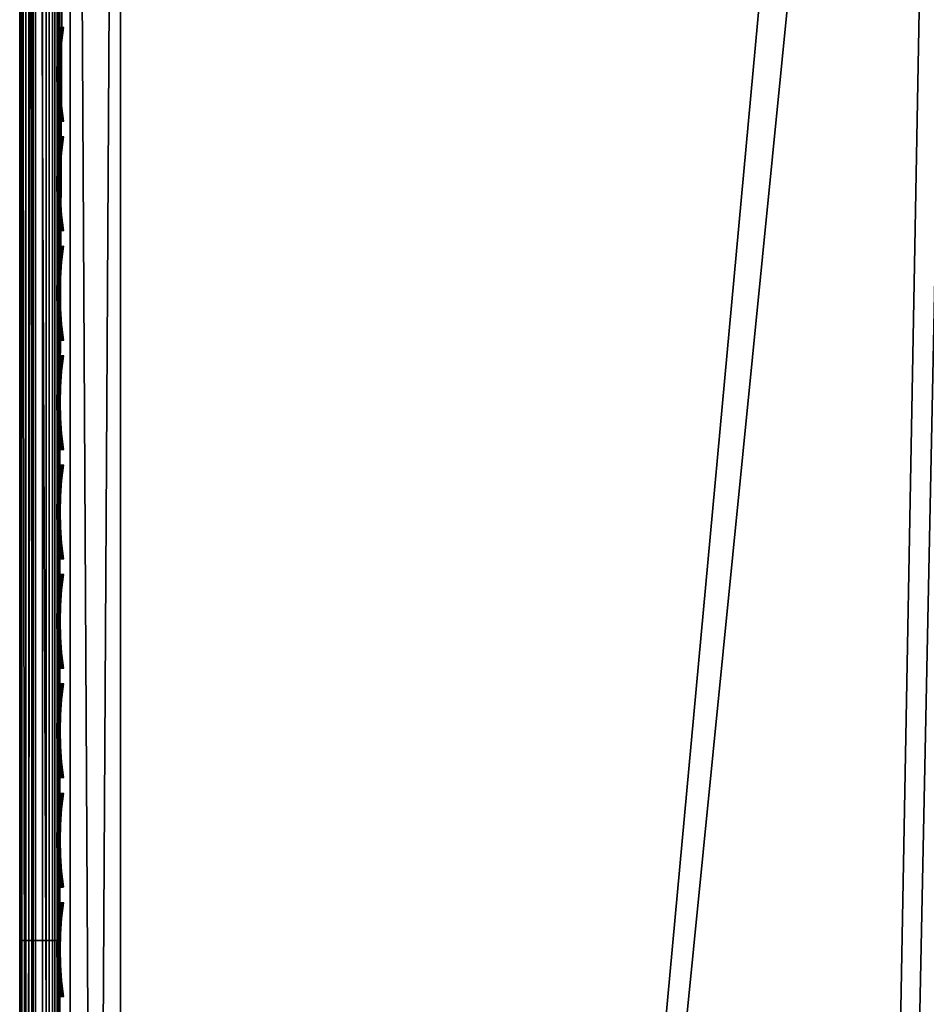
# Model space of a CAD drawing. Header units: inches. Extents: x 0 to 54.6, y -45.5 to 0.
# Tile 49 of 256: x 0 to 2.3, y -12.8 to -10.3. Entities that reach past the tile are written whole.
import ezdxf

# ---------------------------------------------------------------- set-up
doc = ezdxf.new("R2010")
doc.units = ezdxf.units.IN
doc.header["$LTSCALE"] = 0.03937
doc.header["$MEASUREMENT"] = 0
for name, color, linetype in [('A-FURN-3-ST', 151, 'Continuous'), ('A-FURN-3-ST-SEAM', 250, 'Continuous'), ('A-FURN-3-STITCH', 15, 'Continuous')]:
    doc.layers.add(name, color=color, linetype=linetype)

msp = doc.modelspace()

# ---------------------------------------------------------------- meshes
at = {"layer": 'A-FURN-3-ST'}
mesh = msp.add_polyface(dxfattribs=at)
corners = [(4.5144, -5.6273, 18), (6.4482, -5.5259, 17.9625), (4.3861, -5.3319, 17.9625), (2.3838, -5.4994, 18), (2.3183, -5.2118, 17.9625), (0.2502, -5.236, 17.9789), (0.25, -5.4505, 18), (6.4842, -5.2127, 5), (3.5781, -27.6808, 5), (1.9161, -27.5518, 5), (4.4109, -5.0175, 5), (2.3319, -4.8968, 5), (0.25, -27.5009, 5), (0.25, -4.8505, 5), (0, -27.5009, 5.25), (0, -4.8505, 5.25), (0.0335, -27.5009, 5.125), (0.0335, -4.8505, 5.125), (0.125, -27.5009, 5.0335), (0.125, -4.8505, 5.0335), (0.0731, -27.1011, 17.9069), (0.125, -26.9009, 17.9665), (0.0335, -26.9009, 17.875), (0.0063, -27.0775, 17.7881), (0, -26.9009, 17.75), (0.25, -26.9009, 18), (0.125, -5.4505, 17.9665), (0.0335, -5.4505, 17.875), (0, -5.4505, 17.75), (0, -5.2847, 17.7337), (0.0063, -5.2739, 17.7881), (0.0733, -5.2502, 17.9071), (0.1041, -5.2451, 17.9327), (0.1734, -5.2383, 17.9671), (3.6351, -27.0835, 18), (6.6387, -5.8342, 18), (1.9447, -26.9524, 18), (0, -27.7509, 16.9), (0, -4.6005, 16.9), (0, -27.7509, 5.5), (0, -4.6005, 5.5), (0, -5.1253, 17.6852)]
mesh.append_faces([[corners[k] for k in face] for face in [(0, 1, 2), (0, 2, 3), (3, 2, 4), (3, 4, 5), (5, 6, 3), (7, 8, 9), (7, 9, 10), (10, 9, 11), (11, 9, 12), (11, 12, 13), (14, 15, 16), (16, 15, 17), (16, 17, 18), (18, 17, 19), (18, 19, 12), (12, 19, 13), (20, 21, 22), (23, 22, 24), (25, 6, 21), (21, 6, 26), (21, 26, 22), (22, 26, 27), (22, 27, 24), (24, 27, 28), (29, 28, 30), (30, 28, 27), (30, 27, 31), (31, 27, 26), (31, 26, 32), (32, 26, 33), (5, 33, 6), (6, 33, 26), (34, 35, 36), (36, 35, 0), (36, 0, 3), (6, 25, 3), (3, 25, 36), (37, 38, 39), (39, 38, 40), (39, 40, 14), (14, 40, 15), (38, 37, 24), (24, 28, 38), (41, 28, 29)]])
at = {"layer": 'A-FURN-3-ST-SEAM'}
mesh = msp.add_polyface(dxfattribs=at)
corners = [(0.0567, -5.4592, 17.8505), (0.039, -5.4592, 17.8515), (0.039, -5.2858, 17.8354), (0.0567, -5.2859, 17.8344), (0.039, -5.109, 17.7847), (0.0567, -5.1094, 17.7838), (0.039, -4.9388, 17.6962), (0.0567, -4.9393, 17.6954), (0.0003, -4.9098, 17.7406), (0.0019, -4.9195, 17.7258), (0.0019, -5.096, 17.8176), (0.0003, -5.0895, 17.834), (0.0019, -5.2793, 17.8701), (0.0003, -5.2761, 17.8875), (0.0019, -5.4592, 17.8868), (0.0003, -5.4592, 17.9045), (0.0228, -5.4592, 17.8588), (0.0228, -5.2844, 17.8426), (0.0228, -5.1063, 17.7915), (0.0228, -4.9348, 17.7024), (0.0929, -5.4592, 17.9255), (0.1, -12.6094, 17.9), (0.1, -5.4592, 17.9), (0.0929, -5.2723, 17.9082), (0.1, -5.2771, 17.8831), (0.0929, -5.0818, 17.8536), (0.1, -5.0912, 17.8298), (0.0929, -4.8983, 17.7582), (0.0812, -4.8909, 17.7695), (0.0812, -5.0768, 17.8661), (0.0812, -5.2698, 17.9214), (0.0812, -5.4592, 17.939), (0.0812, -12.6094, 17.939), (0.0929, -12.6094, 17.9255), (0.0655, -4.8865, 17.7763), (0.0655, -5.0738, 17.8737), (0.0655, -5.2683, 17.9294), (0.0655, -5.4592, 17.9472), (0.0655, -12.6094, 17.9472), (0.0051, -4.9004, 17.755), (0.0051, -5.0832, 17.85), (0.0051, -5.273, 17.9044), (0.0051, -5.4592, 17.9217), (0.0003, -12.6094, 17.9045), (0.0051, -12.6094, 17.9217), (0.0872, -4.93, 17.7097), (0.0965, -4.9217, 17.7223), (0.0965, -5.0976, 17.8137), (0.0872, -5.1031, 17.7996), (0.0965, -5.2801, 17.866), (0.0872, -5.2828, 17.8512), (0.0965, -5.4592, 17.8826), (0.0872, -5.4592, 17.8675), (0.0965, -12.6094, 17.8826), (0.0872, -12.6094, 17.8675), (0.1, -4.9123, 17.7369), (0.0304, -12.6094, 17.9459), (0.0304, -5.4592, 17.9459), (0.0304, -5.2686, 17.9282), (0.0304, -5.0743, 17.8725), (0.0155, -12.6094, 17.9362), (0.0155, -5.4592, 17.9362), (0.0155, -5.2703, 17.9187), (0.0155, -5.0779, 17.8635), (0.0304, -4.8872, 17.7752), (0.0155, -4.8925, 17.7671), (0.0228, -12.6094, 17.8588), (0.0019, -12.6094, 17.8868), (0.0734, -12.6094, 17.8563), (0.0567, -12.6094, 17.8505), (0.0734, -5.4592, 17.8563), (0.0734, -5.2849, 17.8401), (0.0734, -5.1073, 17.7891), (0.0734, -4.9362, 17.7002)]
mesh.append_faces([[corners[k] for k in face] for face in [(0, 1, 2, 3), (3, 2, 4, 5), (5, 4, 6, 7), (8, 9, 10, 11), (11, 10, 12, 13), (13, 12, 14, 15), (1, 16, 17, 2), (2, 17, 18, 4), (4, 18, 19, 6), (20, 21, 22), (20, 22, 23), (23, 22, 24), (23, 24, 25), (25, 24, 26), (25, 26, 27), (27, 28, 29, 25), (25, 29, 30, 23), (23, 30, 31, 20), (20, 31, 32, 33), (28, 34, 35, 29), (29, 35, 36, 30), (30, 36, 37, 31), (31, 37, 38, 32), (39, 8, 11, 40), (40, 11, 13, 41), (41, 13, 15, 42), (42, 15, 43, 44), (45, 46, 47, 48), (48, 47, 49, 50), (50, 49, 51, 52), (52, 51, 53, 54), (47, 55, 26), (47, 26, 49), (49, 26, 24), (49, 24, 51), (51, 24, 22), (51, 22, 53), (56, 38, 37, 57), (57, 37, 36, 58), (58, 36, 35, 59), (60, 56, 57, 61), (61, 57, 58, 62), (62, 58, 59, 63), (63, 59, 64, 65), (44, 60, 61, 42), (42, 61, 62, 41), (41, 62, 63, 40), (40, 63, 65, 39), (66, 67, 14, 16), (16, 14, 12, 17), (17, 12, 10, 18), (18, 10, 9, 19), (68, 69, 0, 70), (70, 0, 3, 71), (71, 3, 5, 72), (72, 5, 7, 73), (54, 68, 70, 52), (52, 70, 71, 50), (50, 71, 72, 48), (48, 72, 73, 45)]])
mesh = msp.add_polyface(dxfattribs=at)
corners = [(0.0567, -27.0937, 17.8324), (0.039, -27.0939, 17.8334), (0.039, -26.91, 17.8515), (0.0567, -26.91, 17.8505), (0.039, -19.7597, 17.8515), (0.0567, -19.7597, 17.8505), (0.039, -12.6094, 17.8515), (0.0567, -12.6094, 17.8505), (0.039, -5.4592, 17.8515), (0.0567, -5.4592, 17.8505), (0.0003, -5.4592, 17.9045), (0.0019, -5.4592, 17.8868), (0.0019, -12.6094, 17.8868), (0.0003, -12.6094, 17.9045), (0.0019, -19.7597, 17.8868), (0.0003, -19.7597, 17.9045), (0.0019, -26.91, 17.8868), (0.0003, -26.91, 17.9045), (0.0019, -27.1007, 17.868), (0.0003, -27.1041, 17.8854), (0.0228, -27.0953, 17.8406), (0.0228, -26.91, 17.8588), (0.0228, -19.7597, 17.8588), (0.0228, -12.6094, 17.8588), (0.0228, -5.4592, 17.8588), (0.1, -26.91, 17.9), (0.0929, -26.91, 17.9255), (0.1, -27.0951, 17.8825), (0.0929, -27.1082, 17.906), (0.1, -27.1032, 17.881), (0.0929, -19.7597, 17.9255), (0.1, -19.7597, 17.9), (0.0929, -12.6094, 17.9255), (0.1, -12.6094, 17.9), (0.0929, -5.4592, 17.9255), (0.0812, -12.6094, 17.939), (0.0812, -19.7597, 17.939), (0.0812, -26.91, 17.939), (0.0812, -27.1108, 17.9192), (0.0655, -12.6094, 17.9472), (0.0655, -19.7597, 17.9472), (0.0655, -26.91, 17.9472), (0.0655, -27.1123, 17.9272), (0.0051, -12.6094, 17.9217), (0.0051, -19.7597, 17.9217), (0.0051, -26.91, 17.9217), (0.0051, -27.1074, 17.9022), (0.0872, -12.6094, 17.8675), (0.0965, -12.6094, 17.8826), (0.0965, -19.7597, 17.8826), (0.0872, -19.7597, 17.8675), (0.0965, -26.91, 17.8826), (0.0872, -26.91, 17.8675), (0.0965, -27.0999, 17.8639), (0.0872, -27.097, 17.8491), (0.1, -5.4592, 17.9), (0.1, -27.2772, 17.8301), (0.0304, -27.1121, 17.9259), (0.0304, -26.91, 17.9459), (0.0304, -19.7597, 17.9459), (0.0304, -12.6094, 17.9459), (0.0155, -27.1102, 17.9164), (0.0155, -26.91, 17.9362), (0.0155, -19.7597, 17.9362), (0.0155, -12.6094, 17.9362), (0.0734, -27.0948, 17.8381), (0.0734, -26.91, 17.8563), (0.0734, -19.7597, 17.8563), (0.0734, -12.6094, 17.8563)]
mesh.append_faces([[corners[k] for k in face] for face in [(0, 1, 2, 3), (3, 2, 4, 5), (5, 4, 6, 7), (7, 6, 8, 9), (10, 11, 12, 13), (13, 12, 14, 15), (15, 14, 16, 17), (17, 16, 18, 19), (1, 20, 21, 2), (2, 21, 22, 4), (4, 22, 23, 6), (6, 23, 24, 8), (25, 26, 27), (27, 26, 28), (27, 28, 29), (26, 25, 30), (30, 25, 31), (30, 31, 32), (32, 31, 33), (32, 33, 34), (32, 35, 36, 30), (30, 36, 37, 26), (26, 37, 38, 28), (35, 39, 40, 36), (36, 40, 41, 37), (37, 41, 42, 38), (43, 13, 15, 44), (44, 15, 17, 45), (45, 17, 19, 46), (47, 48, 49, 50), (50, 49, 51, 52), (52, 51, 53, 54), (48, 55, 33), (48, 33, 49), (49, 33, 31), (49, 31, 51), (51, 31, 25), (51, 25, 27), (51, 27, 53), (53, 27, 29), (53, 29, 56), (57, 42, 41, 58), (58, 41, 40, 59), (59, 40, 39, 60), (61, 57, 58, 62), (62, 58, 59, 63), (63, 59, 60, 64), (46, 61, 62, 45), (45, 62, 63, 44), (44, 63, 64, 43), (20, 18, 16, 21), (21, 16, 14, 22), (22, 14, 12, 23), (65, 0, 3, 66), (66, 3, 5, 67), (67, 5, 7, 68), (54, 65, 66, 52), (52, 66, 67, 50), (50, 67, 68, 47)]])
at = {"layer": 'A-FURN-3-STITCH'}
mesh = msp.add_polymesh((7, 4), dxfattribs=at)
for k, corner in enumerate([(0.1007, -10.5761, 17.9499), (0.1028, -10.5761, 17.9514), (0.1071, -10.5761, 17.9543), (0.1093, -10.576, 17.9558), (0.0964, -10.5377, 17.9556), (0.096, -10.5376, 17.9608), (0.1003, -10.5376, 17.9637), (0.105, -10.5376, 17.9615), (0.0938, -10.4988, 17.9588), (0.0934, -10.4987, 17.964), (0.0977, -10.4987, 17.9669), (0.1024, -10.4987, 17.9646), (0.0929, -10.4597, 17.9594), (0.0926, -10.4596, 17.9646), (0.0969, -10.4596, 17.9675), (0.1016, -10.4596, 17.9652), (0.0938, -10.4207, 17.9575), (0.0934, -10.4206, 17.9627), (0.0977, -10.4205, 17.9656), (0.1024, -10.4206, 17.9633), (0.0964, -10.3819, 17.953), (0.096, -10.3818, 17.9582), (0.1003, -10.3818, 17.9611), (0.105, -10.3818, 17.9589), (0.1007, -10.3437, 17.9461), (0.1028, -10.3436, 17.9476), (0.1071, -10.3436, 17.9505), (0.1093, -10.3436, 17.9519)]):
    mesh.set_mesh_vertex(divmod(k, 4), corner)
mesh = msp.add_polymesh((7, 4), dxfattribs=at)
for k, corner in enumerate([(0.1007, -10.8477, 17.9499), (0.1028, -10.8476, 17.9514), (0.1071, -10.8476, 17.9543), (0.1093, -10.8476, 17.9558), (0.0964, -10.8092, 17.9556), (0.096, -10.8091, 17.9608), (0.1003, -10.8091, 17.9637), (0.105, -10.8091, 17.9615), (0.0938, -10.7703, 17.9588), (0.0934, -10.7702, 17.964), (0.0977, -10.7702, 17.9669), (0.1024, -10.7702, 17.9646), (0.0929, -10.7312, 17.9594), (0.0926, -10.7312, 17.9646), (0.0969, -10.7311, 17.9675), (0.1016, -10.7311, 17.9652), (0.0938, -10.6922, 17.9575), (0.0934, -10.6921, 17.9627), (0.0977, -10.6921, 17.9656), (0.1024, -10.6921, 17.9633), (0.0964, -10.6534, 17.953), (0.096, -10.6533, 17.9582), (0.1003, -10.6533, 17.9611), (0.105, -10.6533, 17.9589), (0.1007, -10.6152, 17.9461), (0.1028, -10.6152, 17.9476), (0.1071, -10.6151, 17.9505), (0.1093, -10.6151, 17.9519)]):
    mesh.set_mesh_vertex(divmod(k, 4), corner)
mesh = msp.add_polymesh((7, 4), dxfattribs=at)
for k, corner in enumerate([(0.1007, -11.1192, 17.9499), (0.1028, -11.1192, 17.9514), (0.1071, -11.1191, 17.9543), (0.1093, -11.1191, 17.9558), (0.0964, -11.0807, 17.9556), (0.096, -11.0807, 17.9608), (0.1003, -11.0806, 17.9637), (0.105, -11.0807, 17.9615), (0.0938, -11.0419, 17.9588), (0.0934, -11.0418, 17.964), (0.0977, -11.0417, 17.9669), (0.1024, -11.0418, 17.9646), (0.0929, -11.0028, 17.9594), (0.0926, -11.0027, 17.9646), (0.0969, -11.0026, 17.9675), (0.1016, -11.0027, 17.9652), (0.0938, -10.9637, 17.9575), (0.0934, -10.9636, 17.9627), (0.0977, -10.9636, 17.9656), (0.1024, -10.9636, 17.9633), (0.0964, -10.925, 17.953), (0.096, -10.9249, 17.9582), (0.1003, -10.9248, 17.9611), (0.105, -10.9249, 17.9589), (0.1007, -10.8867, 17.9461), (0.1028, -10.8867, 17.9476), (0.1071, -10.8867, 17.9505), (0.1093, -10.8866, 17.9519)]):
    mesh.set_mesh_vertex(divmod(k, 4), corner)
mesh = msp.add_polymesh((7, 4), dxfattribs=at)
for k, corner in enumerate([(0.1007, -11.3907, 17.9499), (0.1028, -11.3907, 17.9514), (0.1071, -11.3907, 17.9543), (0.1093, -11.3906, 17.9558), (0.0964, -11.3523, 17.9556), (0.096, -11.3522, 17.9608), (0.1003, -11.3521, 17.9637), (0.105, -11.3522, 17.9615), (0.0938, -11.3134, 17.9588), (0.0934, -11.3133, 17.964), (0.0977, -11.3133, 17.9669), (0.1024, -11.3133, 17.9646), (0.0929, -11.2743, 17.9594), (0.0926, -11.2742, 17.9646), (0.0969, -11.2742, 17.9675), (0.1016, -11.2742, 17.9652), (0.0938, -11.2353, 17.9575), (0.0934, -11.2352, 17.9627), (0.0977, -11.2351, 17.9656), (0.1024, -11.2352, 17.9633), (0.0964, -11.1965, 17.953), (0.096, -11.1964, 17.9582), (0.1003, -11.1964, 17.9611), (0.105, -11.1964, 17.9589), (0.1007, -11.1583, 17.9461), (0.1028, -11.1582, 17.9476), (0.1071, -11.1582, 17.9505), (0.1093, -11.1582, 17.9519)]):
    mesh.set_mesh_vertex(divmod(k, 4), corner)
mesh = msp.add_polymesh((7, 4), dxfattribs=at)
for k, corner in enumerate([(0.1007, -11.6623, 17.9499), (0.1028, -11.6622, 17.9514), (0.1071, -11.6622, 17.9543), (0.1093, -11.6622, 17.9558), (0.0964, -11.6238, 17.9556), (0.096, -11.6237, 17.9608), (0.1003, -11.6237, 17.9637), (0.105, -11.6237, 17.9615), (0.0938, -11.5849, 17.9588), (0.0934, -11.5848, 17.964), (0.0977, -11.5848, 17.9669), (0.1024, -11.5848, 17.9646), (0.0929, -11.5458, 17.9594), (0.0926, -11.5457, 17.9646), (0.0969, -11.5457, 17.9675), (0.1016, -11.5457, 17.9652), (0.0938, -11.5068, 17.9575), (0.0934, -11.5067, 17.9627), (0.0977, -11.5067, 17.9656), (0.1024, -11.5067, 17.9633), (0.0964, -11.468, 17.953), (0.096, -11.4679, 17.9582), (0.1003, -11.4679, 17.9611), (0.105, -11.4679, 17.9589), (0.1007, -11.4298, 17.9461), (0.1028, -11.4298, 17.9476), (0.1071, -11.4297, 17.9505), (0.1093, -11.4297, 17.9519)]):
    mesh.set_mesh_vertex(divmod(k, 4), corner)
mesh = msp.add_polymesh((7, 4), dxfattribs=at)
for k, corner in enumerate([(0.1007, -11.9338, 17.9499), (0.1028, -11.9338, 17.9514), (0.1071, -11.9337, 17.9543), (0.1093, -11.9337, 17.9558), (0.0964, -11.8953, 17.9556), (0.096, -11.8953, 17.9608), (0.1003, -11.8952, 17.9637), (0.105, -11.8952, 17.9615), (0.0938, -11.8564, 17.9588), (0.0934, -11.8564, 17.964), (0.0977, -11.8563, 17.9669), (0.1024, -11.8564, 17.9646), (0.0929, -11.8174, 17.9594), (0.0926, -11.8173, 17.9646), (0.0969, -11.8172, 17.9675), (0.1016, -11.8173, 17.9652), (0.0938, -11.7783, 17.9575), (0.0934, -11.7782, 17.9627), (0.0977, -11.7782, 17.9656), (0.1024, -11.7782, 17.9633), (0.0964, -11.7396, 17.953), (0.096, -11.7395, 17.9582), (0.1003, -11.7394, 17.9611), (0.105, -11.7395, 17.9589), (0.1007, -11.7013, 17.9461), (0.1028, -11.7013, 17.9476), (0.1071, -11.7012, 17.9505), (0.1093, -11.7012, 17.9519)]):
    mesh.set_mesh_vertex(divmod(k, 4), corner)
mesh = msp.add_polymesh((7, 4), dxfattribs=at)
for k, corner in enumerate([(0.1007, -12.2053, 17.9499), (0.1028, -12.2053, 17.9514), (0.1071, -12.2052, 17.9543), (0.1093, -12.2052, 17.9558), (0.0964, -12.1669, 17.9556), (0.096, -12.1668, 17.9608), (0.1003, -12.1667, 17.9637), (0.105, -12.1668, 17.9615), (0.0938, -12.128, 17.9588), (0.0934, -12.1279, 17.964), (0.0977, -12.1278, 17.9669), (0.1024, -12.1279, 17.9646), (0.0929, -12.0889, 17.9594), (0.0926, -12.0888, 17.9646), (0.0969, -12.0888, 17.9675), (0.1016, -12.0888, 17.9652), (0.0938, -12.0498, 17.9575), (0.0934, -12.0498, 17.9627), (0.0977, -12.0497, 17.9656), (0.1024, -12.0497, 17.9633), (0.0964, -12.0111, 17.953), (0.096, -12.011, 17.9582), (0.1003, -12.0109, 17.9611), (0.105, -12.011, 17.9589), (0.1007, -11.9728, 17.9461), (0.1028, -11.9728, 17.9476), (0.1071, -11.9728, 17.9505), (0.1093, -11.9727, 17.9519)]):
    mesh.set_mesh_vertex(divmod(k, 4), corner)
mesh = msp.add_polymesh((7, 4), dxfattribs=at)
for k, corner in enumerate([(0.1007, -12.4768, 17.9499), (0.1028, -12.4768, 17.9514), (0.1071, -12.4768, 17.9543), (0.1093, -12.4767, 17.9558), (0.0964, -12.4384, 17.9556), (0.096, -12.4383, 17.9608), (0.1003, -12.4383, 17.9637), (0.105, -12.4383, 17.9615), (0.0938, -12.3995, 17.9588), (0.0934, -12.3994, 17.964), (0.0977, -12.3994, 17.9669), (0.1024, -12.3994, 17.9646), (0.0929, -12.3604, 17.9594), (0.0926, -12.3603, 17.9646), (0.0969, -12.3603, 17.9675), (0.1016, -12.3603, 17.9652), (0.0938, -12.3214, 17.9575), (0.0934, -12.3213, 17.9627), (0.0977, -12.3212, 17.9656), (0.1024, -12.3213, 17.9633), (0.0964, -12.2826, 17.953), (0.096, -12.2825, 17.9582), (0.1003, -12.2825, 17.9611), (0.105, -12.2825, 17.9589), (0.1007, -12.2444, 17.9461), (0.1028, -12.2443, 17.9476), (0.1071, -12.2443, 17.9505), (0.1093, -12.2443, 17.9519)]):
    mesh.set_mesh_vertex(divmod(k, 4), corner)
mesh = msp.add_polymesh((7, 4), dxfattribs=at)
for k, corner in enumerate([(0.1007, -12.7484, 17.9499), (0.1028, -12.7484, 17.9514), (0.1071, -12.7483, 17.9543), (0.1093, -12.7483, 17.9558), (0.0964, -12.7099, 17.9556), (0.096, -12.7098, 17.9608), (0.1003, -12.7098, 17.9637), (0.105, -12.7098, 17.9615), (0.0938, -12.671, 17.9588), (0.0934, -12.671, 17.964), (0.0977, -12.6709, 17.9669), (0.1024, -12.6709, 17.9646), (0.0929, -12.632, 17.9594), (0.0926, -12.6319, 17.9646), (0.0969, -12.6318, 17.9675), (0.1016, -12.6319, 17.9652), (0.0938, -12.5929, 17.9575), (0.0934, -12.5928, 17.9627), (0.0977, -12.5928, 17.9656), (0.1024, -12.5928, 17.9633), (0.0964, -12.5541, 17.953), (0.096, -12.5541, 17.9582), (0.1003, -12.554, 17.9611), (0.105, -12.554, 17.9589), (0.1007, -12.5159, 17.9461), (0.1028, -12.5159, 17.9476), (0.1071, -12.5158, 17.9505), (0.1093, -12.5158, 17.9519)]):
    mesh.set_mesh_vertex(divmod(k, 4), corner)

doc.saveas('drawing.dxf')
